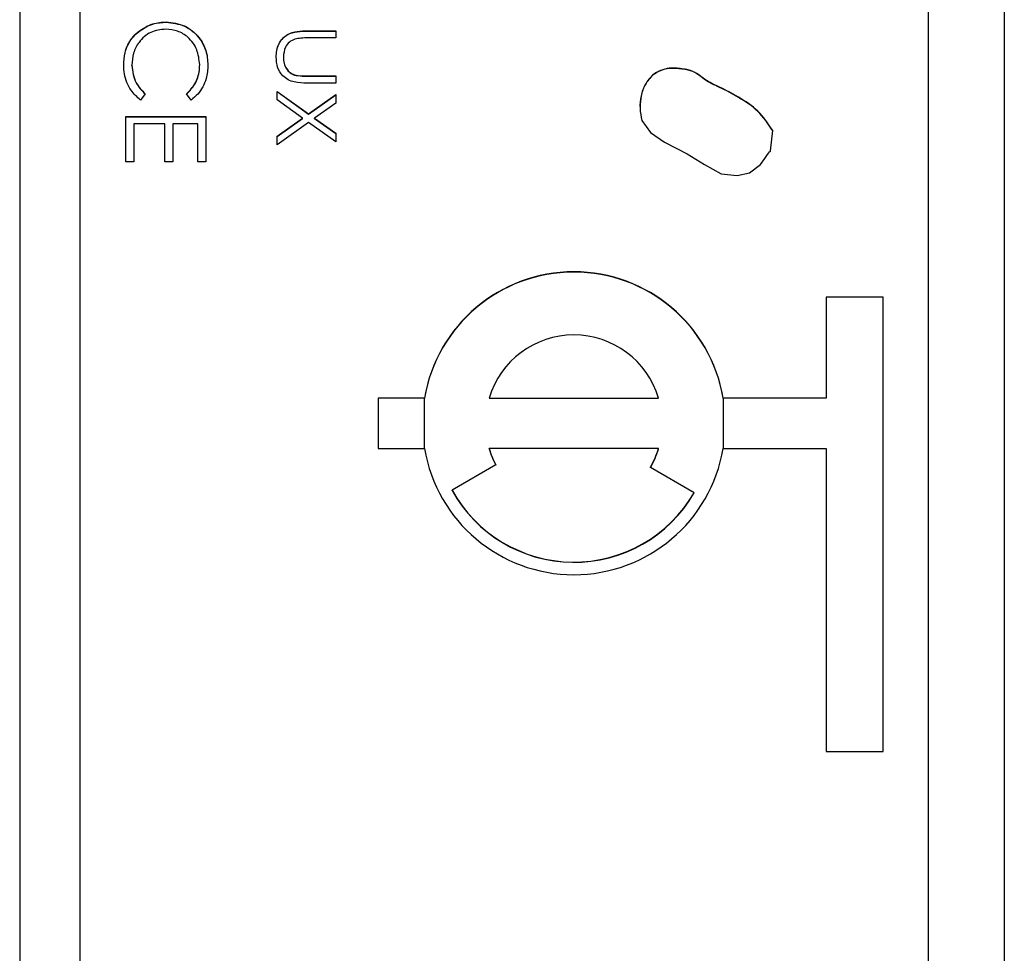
# Model space of a CAD drawing. Header units: millimetres. Extents: x 266 to 1205, y 112 to 961.
# Tile 13 of 27: x 429.86 to 436.36, y 516.04 to 522.21. Entities that reach past the tile are written whole.
import ezdxf

# ---------------------------------------------------------------- set-up
doc = ezdxf.new("R2010")
doc.units = ezdxf.units.MM

msp = doc.modelspace()

# ---------------------------------------------------------------- linework, layer by layer
at = {"color": 7, "linetype": 'Continuous', "lineweight": 25}
for p, q in [((429.8566, 535.1749), (429.8566, 495.1803)), ((430.2566, 495.1803), (430.2566, 535.1749)), ((436.3566, 535.2096), (436.3566, 494.5798)), ((435.8566, 497.18), (435.8566, 533.1751)), ((430.8242, 522.1917), (430.8242, 522.1933)), ((430.6355, 522.1246), (430.6355, 522.1263)), ((431.7585, 522.1351), (431.9433, 522.1351)), ((431.7585, 522.1335), (431.7585, 522.1351)), ((431.7585, 522.1335), (431.9433, 522.1335)), ((431.9433, 522.0876), (431.7639, 522.0876)), ((431.9433, 522.1351), (431.9433, 522.0876)), ((431.5973, 521.9598), (431.5973, 521.9614)), ((430.5973, 521.9067), (430.5973, 521.9083)), ((431.045, 521.91), (431.045, 521.9116)), ((431.6697, 521.8429), (431.6697, 521.8445)), ((431.7639, 521.8367), (431.9433, 521.8367)), ((431.7639, 521.835), (431.7639, 521.8367)), ((431.7639, 521.835), (431.9433, 521.835)), ((431.9433, 521.8367), (431.9433, 521.7892)), ((431.9433, 521.7892), (431.755, 521.7892)), ((430.6855, 521.7194), (430.654, 521.6778)), ((430.9886, 521.6778), (430.9568, 521.7194)), ((431.5566, 521.7349), (431.7642, 521.5867)), ((431.5566, 521.6784), (431.5566, 521.7349)), ((431.5566, 521.7333), (431.7642, 521.5851)), ((431.7642, 521.5867), (431.9433, 521.7146)), ((431.7642, 521.5851), (431.9433, 521.7129)), ((431.9433, 521.7146), (431.9433, 521.6581)), ((431.7246, 521.5585), (431.5566, 521.6784)), ((431.9433, 521.6581), (431.8038, 521.5585)), ((430.5566, 521.2708), (430.5566, 521.5693)), ((430.5566, 521.5693), (431.0857, 521.5693)), ((430.5566, 521.5676), (431.0857, 521.5676)), ((431.0857, 521.5693), (431.0857, 521.2708)), ((431.7642, 521.5851), (431.7642, 521.5867)), ((430.6108, 521.5218), (430.6108, 521.2708)), ((430.8144, 521.5218), (430.6108, 521.5218)), ((430.8144, 521.2708), (430.8144, 521.5218)), ((430.8686, 521.5218), (430.8686, 521.2708)), ((431.0315, 521.5218), (430.8686, 521.5218)), ((431.0315, 521.2708), (431.0315, 521.5218)), ((431.5566, 521.4387), (431.7246, 521.5585)), ((431.5566, 521.437), (431.7246, 521.5569)), ((431.7642, 521.5302), (431.5566, 521.3822)), ((431.7246, 521.5569), (431.7246, 521.5585)), ((431.9433, 521.4025), (431.7642, 521.5302)), ((431.8038, 521.5585), (431.9433, 521.459)), ((431.8038, 521.5569), (431.8038, 521.5585)), ((431.8038, 521.5569), (431.9433, 521.4574)), ((431.5566, 521.3822), (431.5566, 521.4387)), ((431.9433, 521.459), (431.9433, 521.4025)), ((430.6108, 521.2708), (430.5566, 521.2708)), ((430.8686, 521.2708), (430.8144, 521.2708)), ((431.0857, 521.2708), (431.0315, 521.2708)), ((435.5566, 520.3769), (435.1816, 520.3769)), ((435.1816, 520.3769), (435.1816, 519.7103)), ((435.5566, 520.3752), (435.1816, 520.3752)), ((435.5566, 517.3773), (435.5566, 520.3769)), ((432.2232, 519.7103), (432.2232, 519.377)), ((432.5289, 519.7103), (432.2232, 519.7103)), ((432.5289, 519.7087), (432.2232, 519.7087)), ((432.5289, 519.7087), (432.5289, 519.7103)), ((432.9559, 519.7087), (432.9559, 519.7103)), ((432.9559, 519.7103), (434.0739, 519.7103)), ((432.9559, 519.7087), (434.0739, 519.7087)), ((434.0739, 519.7087), (434.0739, 519.7103)), ((435.1816, 519.7103), (434.5009, 519.7103)), ((434.5009, 519.7087), (434.5009, 519.7103)), ((435.1816, 519.7087), (434.5009, 519.7087)), ((435.1816, 519.7087), (435.1816, 519.7103)), ((432.2232, 519.377), (432.5289, 519.377)), ((434.0739, 519.377), (432.9559, 519.377)), ((432.9559, 519.3754), (432.9559, 519.377)), ((434.0739, 519.3754), (434.0739, 519.377)), ((434.5009, 519.377), (435.1816, 519.377)), ((435.1816, 519.377), (435.1816, 517.3773)), ((433.0002, 519.2691), (432.7115, 519.1024)), ((434.3088, 519.0854), (434.0201, 519.252)), ((432.7115, 519.1008), (432.7115, 519.1024)), ((434.3088, 519.0837), (434.3088, 519.0854)), ((435.1816, 517.3773), (435.5566, 517.3773))]:
    msp.add_line(p, q, dxfattribs=at)
at = {"color": 8, "linetype": 'Continuous', "lineweight": 25}
for p, q in [((432.5289, 519.377), (432.5289, 519.7087)), ((434.5009, 519.7087), (434.5009, 519.377))]:
    msp.add_line(p, q, dxfattribs=at)
at = {"color": 7, "linetype": 'Continuous', "lineweight": 25, "flags": 128}
msp.add_lwpolyline([(433.9643, 521.5434), (434.0198, 521.4629), (434.1129, 521.3997), (434.2637, 521.323), (434.3772, 521.2526), (434.488, 521.1911), (434.5927, 521.1793), (434.6738, 521.1964), (434.747, 521.2531), (434.7763, 521.2915), (434.7891, 521.3111), (434.7991, 521.3277), (434.8073, 521.3349), (434.8119, 521.3388), (434.8132, 521.3408), (434.8136, 521.3418), (434.8138, 521.3423), (434.8138, 521.3425), (434.8138, 521.3426), (434.8138, 521.3427), (434.8138, 521.3427), (434.8138, 521.3427), (434.8139, 521.3427), (434.8275, 521.4767)], dxfattribs=at)
at = {"color": 7, "linetype": 'Continuous', "lineweight": 25}
for centre, radius, start, end in [((433.5149, 519.5435), 1, 9.60049, 170.39951), ((433.5149, 519.5419), 1, 9.60049, 170.39951), ((433.5149, 519.5436), 0.5834, 16.60798, 163.39202), ((433.5149, 519.5438), 1, 189.60049, 350.39951), ((433.5148, 519.5437), 0.5832, 196.60372, 208.08403), ((433.5148, 519.542), 0.5832, 196.60372, 208.08403), ((433.515, 519.5437), 0.5832, 329.99657, 343.39626), ((433.515, 519.542), 0.5832, 329.99657, 343.39626), ((433.5149, 519.5438), 0.9167, 208.78501, 329.99396), ((433.5149, 519.5422), 0.9167, 208.78501, 329.99396)]:
    msp.add_arc(centre, radius, start, end, dxfattribs=at)
for points, knots in [([(430.8206, 522.1459), (430.7864, 522.1418), (430.7179, 522.1338), (430.6442, 522.0675), (430.6029, 521.9889), (430.5992, 521.9352), (430.5973, 521.9083)], [0, 0, 0, 0, 0.2794342, 0.5589213, 0.7792831, 1, 1, 1, 1]), ([(430.6355, 522.1263), (430.6676, 522.1481), (430.7249, 522.1873), (430.7938, 522.1915), (430.8242, 522.1933)], [0, 0, 0, 0, 0.559029, 1, 1, 1, 1]), ([(430.6355, 522.1246), (430.6676, 522.1465), (430.7249, 522.1857), (430.7938, 522.1899), (430.8242, 522.1917)], [0, 0, 0, 0, 0.5590286, 1, 1, 1, 1]), ([(431.045, 521.9116), (431.0412, 521.9454), (431.0334, 522.013), (430.976, 522.0918), (430.9005, 522.1386), (430.8473, 522.1435), (430.8206, 522.1459)], [0, 0, 0, 0, 0.279856, 0.559519, 0.779686, 1, 1, 1, 1]), ([(430.8242, 522.1933), (430.8657, 522.1885), (430.9487, 522.1789), (431.0395, 522.1006), (431.0921, 522.0064), (431.0969, 521.9412), (431.0993, 521.9087)], [0, 0, 0, 0, 0.279512, 0.55908, 0.779374, 1, 1, 1, 1]), ([(430.8242, 522.1917), (430.8657, 522.1869), (430.9487, 522.1772), (431.0395, 522.0989), (431.0921, 522.0047), (431.0969, 521.9396), (431.0993, 521.907)], [0, 0, 0, 0, 0.2795119, 0.5590796, 0.7793739, 1, 1, 1, 1]), ([(430.543, 521.908), (430.5446, 521.9359), (430.5471, 521.9817), (430.5688, 522.0421), (430.5966, 522.0888), (430.6226, 522.1138), (430.6355, 522.1263)], [0, 0, 0, 0, 0.339838, 0.559927, 0.779959, 1, 1, 1, 1]), ([(430.543, 521.9064), (430.5446, 521.9342), (430.5471, 521.9801), (430.5688, 522.0404), (430.5966, 522.0872), (430.6226, 522.1121), (430.6355, 522.1246)], [0, 0, 0, 0, 0.339838, 0.559927, 0.779959, 1, 1, 1, 1]), ([(431.5498, 521.9618), (431.5521, 521.9913), (431.5568, 522.0499), (431.6341, 522.1321), (431.7113, 522.134), (431.7585, 522.1351)], [0, 0, 0, 0, 0.28097, 0.559785, 1, 1, 1, 1]), ([(431.5498, 521.9602), (431.5521, 521.9896), (431.5568, 522.0483), (431.6341, 522.1305), (431.7113, 522.1323), (431.7585, 522.1335)], [0, 0, 0, 0, 0.28097, 0.559785, 1, 1, 1, 1]), ([(431.6735, 522.0801), (431.6605, 522.0743), (431.6346, 522.0626), (431.6037, 522.02), (431.5997, 521.9836), (431.5973, 521.9614)], [0, 0, 0, 0, 0.280117, 0.560544, 1, 1, 1, 1]), ([(431.7639, 522.0876), (431.7469, 522.0877), (431.7165, 522.0878), (431.6866, 522.0825), (431.6735, 522.0801)], [0, 0, 0, 0, 0.560377, 1, 1, 1, 1]), ([(431.755, 521.7892), (431.7261, 521.7896), (431.6687, 521.7905), (431.5932, 521.8277), (431.5541, 521.8939), (431.5512, 521.9391), (431.5498, 521.9618)], [0, 0, 0, 0, 0.281501, 0.559646, 0.779298, 1, 1, 1, 1]), ([(431.5973, 521.9614), (431.5981, 521.9477), (431.5997, 521.9202), (431.6163, 521.8849), (431.6402, 521.8582), (431.6599, 521.8491), (431.6697, 521.8445)], [0, 0, 0, 0, 0.28027, 0.560007, 0.780074, 1, 1, 1, 1]), ([(431.5973, 521.9598), (431.5981, 521.946), (431.5997, 521.9185), (431.6163, 521.8833), (431.6402, 521.8566), (431.6599, 521.8474), (431.6697, 521.8429)], [0, 0, 0, 0, 0.28027, 0.560007, 0.780074, 1, 1, 1, 1]), ([(430.654, 521.6778), (430.6314, 521.698), (430.5942, 521.7313), (430.5624, 521.7932), (430.5456, 521.8496), (430.5439, 521.8885), (430.543, 521.908)], [0, 0, 0, 0, 0.339341, 0.559515, 0.77972, 1, 1, 1, 1]), ([(430.5973, 521.9083), (430.6023, 521.8674), (430.6112, 521.7942), (430.6627, 521.7423), (430.6855, 521.7194)], [0, 0, 0, 0, 0.558772, 1, 1, 1, 1]), ([(430.5973, 521.9067), (430.6023, 521.8658), (430.6112, 521.7926), (430.6627, 521.7406), (430.6855, 521.7177)], [0, 0, 0, 0, 0.558772, 1, 1, 1, 1]), ([(430.9568, 521.7194), (430.9749, 521.7366), (431.0046, 521.7651), (431.0296, 521.8168), (431.0429, 521.8634), (431.0443, 521.8956), (431.045, 521.9116)], [0, 0, 0, 0, 0.339327, 0.559466, 0.779727, 1, 1, 1, 1]), ([(430.9568, 521.7177), (430.9749, 521.735), (431.0046, 521.7635), (431.0296, 521.8152), (431.0429, 521.8618), (431.0443, 521.8939), (431.045, 521.91)], [0, 0, 0, 0, 0.339327, 0.559466, 0.779727, 1, 1, 1, 1]), ([(431.0993, 521.9087), (431.0973, 521.8784), (431.0939, 521.8286), (431.0665, 521.7645), (431.0339, 521.7152), (431.0037, 521.6903), (430.9886, 521.6778)], [0, 0, 0, 0, 0.33969, 0.55984, 0.77993, 1, 1, 1, 1]), ([(434.8275, 521.4767), (434.7976, 521.5219), (434.7383, 521.6115), (434.6064, 521.6954), (434.4871, 521.7603), (434.3889, 521.8016), (434.33, 521.8554), (434.277, 521.8773), (434.2283, 521.8838), (434.1864, 521.8893), (434.1195, 521.8888), (434.0407, 521.8576), (433.9826, 521.7829), (433.9556, 521.7054), (433.9475, 521.6231), (433.9587, 521.5697), (433.9643, 521.5434)], [0, 0, 0, 0, 0.127527, 0.252262, 0.364104, 0.452112, 0.502009, 0.551538, 0.585124, 0.618565, 0.651733, 0.743689, 0.806528, 0.870984, 0.93641, 1, 1, 1, 1]), ([(434.8275, 521.475), (434.7976, 521.5203), (434.7383, 521.6099), (434.6064, 521.6938), (434.4871, 521.7587), (434.3889, 521.8), (434.33, 521.8537), (434.277, 521.8756), (434.2283, 521.8822), (434.1864, 521.8876), (434.1195, 521.8871), (434.0406, 521.8559), (433.983, 521.7812), (433.9555, 521.7076), (433.9536, 521.6566), (433.9527, 521.633)], [0, 0, 0, 0, 0.137573, 0.272135, 0.392787, 0.487728, 0.541556, 0.594987, 0.631219, 0.667295, 0.703075, 0.802275, 0.870064, 0.939598, 1, 1, 1, 1]), ([(431.6697, 521.8445), (431.6871, 521.8416), (431.7184, 521.8364), (431.75, 521.8366), (431.7639, 521.8367)], [0, 0, 0, 0, 0.559371, 1, 1, 1, 1]), ([(431.6697, 521.8429), (431.6871, 521.84), (431.7184, 521.8348), (431.75, 521.835), (431.7639, 521.835)], [0, 0, 0, 0, 0.559371, 1, 1, 1, 1])]:
    msp.add_open_spline(points, degree=3, knots=knots, dxfattribs=at)

doc.saveas('drawing.dxf')
